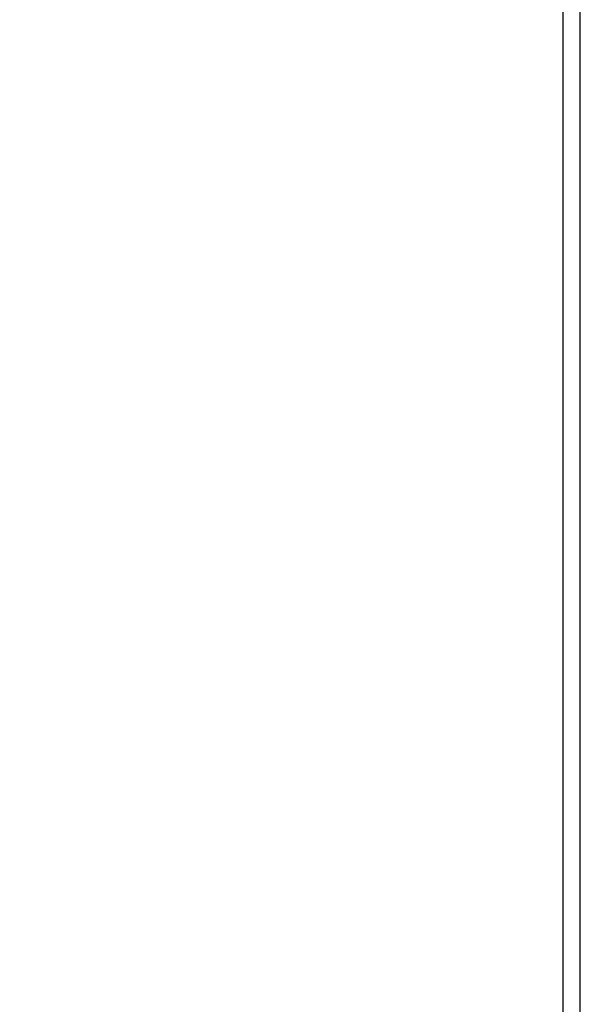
# Model space of a CAD drawing. Header units: inches. Extents: x 0 to 34, y 0 to 22.
# Tile 13 of 25: x 12.035 to 12.36, y 11.586 to 12.156. Entities that reach past the tile are written whole.
import ezdxf

# ---------------------------------------------------------------- set-up
doc = ezdxf.new("R2010")
doc.units = ezdxf.units.IN
doc.header["$LTSCALE"] = 1.87
doc.header["$MEASUREMENT"] = 0
doc.layers.get('0').update_dxf_attribs({"linetype": 'CONTINUOUS'})
doc.layers.add('DIMENSIONS', color=7, linetype='CONTINUOUS')
doc.styles.get("Standard").update_dxf_attribs({"font": 'txt', "width": 0.8})
doc.dimstyles.new('DIMSTYLE_1', dxfattribs={"dimtxt": 0.125, "dimasz": 0.18, "dimexe": 0.18, "dimexo": 0.0625, "dimgap": 0.09, "dimtad": 0, "dimtih": 1, "dimtoh": 1, "dimdec": 3, "dimzin": 4, "dimdsep": 46, "dimtxsty": 'STANDARD', "dimblk": '_FILLED', "dimblk1": '_FILLED', "dimblk2": '_FILLED', "dimcen": 0.09, "dimadec": 0, "dimazin": 0, "dimtp": 0.01, "dimtm": 0.01, "dimtfac": 1, "dimtdec": 3, "dimtofl": 0, "dimtmove": 0, "dimatfit": 3, "dimldrblk": '_FILLED', "dimfxl": 1, "dimtolj": 1, "dimtzin": 4, "dimarcsym": 0})

# ---------------------------------------------------------------- blocks, each defined once
blk = doc.blocks.new('_FILLED')
at = {"color": 0, "linetype": 'BYBLOCK'}
blk.add_solid([(0, 0), (-1, 0.1736), (-1, -0.1736)], dxfattribs=at)
blk = doc.blocks.new('*D8')
at = {"layer": 'DIMENSIONS', "color": 2, "linetype": 'CONTINUOUS'}
for p, q in [((11.88109, 11.72942), (11.88109, 8.39211)), ((11.57159, 9.22254), (11.57159, 8.39211)), ((11.57159, 8.51711), (11.16876, 8.51711)), ((11.88109, 8.51711), (12.24109, 8.51711))]:
    blk.add_line(p, q, dxfattribs=at)
at = {"layer": 'DIMENSIONS', "color": 2, "linetype": 'CONTINUOUS', "xscale": 0.18, "yscale": 0.18, "zscale": 0.18}
blk.add_blockref('_FILLED', (11.57159, 8.51711), dxfattribs=at)
at = {"layer": 'DIMENSIONS', "color": 2, "linetype": 'CONTINUOUS', "xscale": 0.18, "yscale": 0.18, "zscale": 0.18, "rotation": 180}
blk.add_blockref('_FILLED', (11.88109, 8.51711), dxfattribs=at)
at = {"layer": 'DIMENSIONS', "color": 2, "linetype": 'CONTINUOUS', "width": 0.8}
for s, p in [('[', (10.50626, 8.45461)), (']', (11.00626, 8.45461)), ('.310', (9.98126, 8.45461)), ('7.86', (10.60626, 8.45461))]:
    blk.add_text(s, height=0.125, dxfattribs=at).set_placement(p)

msp = doc.modelspace()

# ---------------------------------------------------------------- linework, layer by layer
at = {"color": 7, "linetype": 'CONTINUOUS'}
for p, q in [((12.35959, 9.26711), (12.35959, 14.40502)), ((12.34959, 10.30502), (12.34959, 14.37502))]:
    msp.add_line(p, q, dxfattribs=at)

# ---------------------------------------------------------------- dimensions: what is measured, and where the dimension line sits
at = {"layer": 'DIMENSIONS', "color": 2, "linetype": 'CONTINUOUS'}
dim = msp.add_linear_dim(base=(11.5715941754, 8.5171105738), p1=(11.8810941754, 11.7294205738), p2=(11.5715941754, 9.2225366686), angle=180, dimstyle='DIMSTYLE_1', dxfattribs=at)
dim.commit()
dim.dimension.update_dxf_attribs({"geometry": '*D8', "text_midpoint": (10.5437581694, 8.5171105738), "dimtype": 160})

doc.saveas('drawing.dxf')
